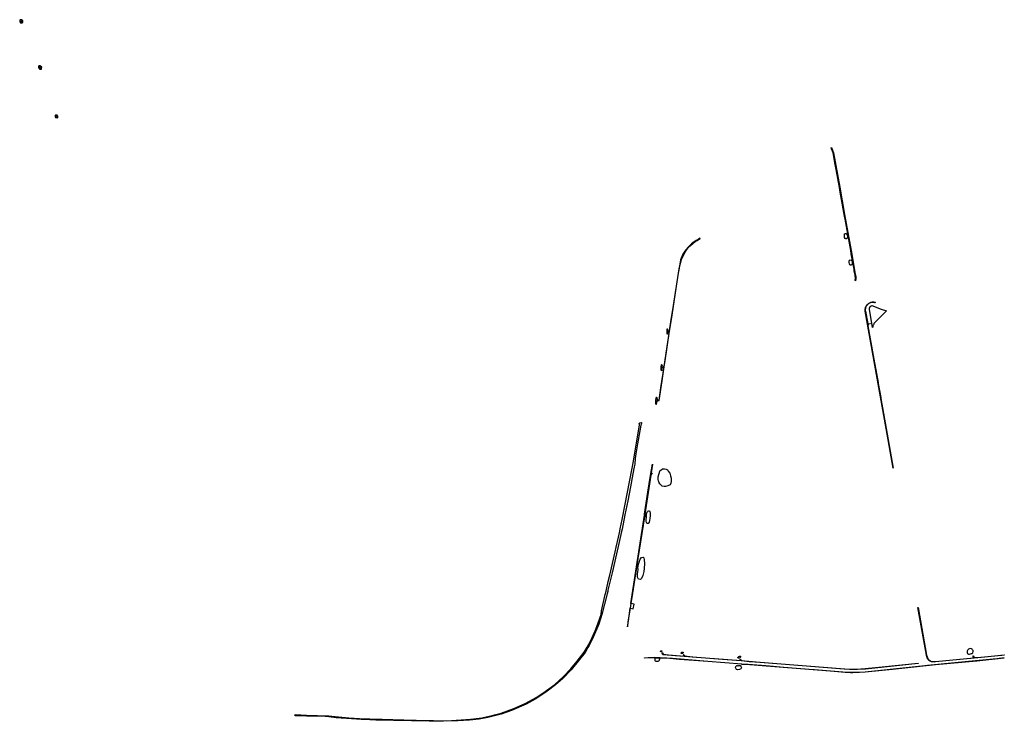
# Model space of a CAD drawing. Header units: metres. Extents: x 178255 to 187880, y 442506 to 446597.
# Tile 3 of 15: x 180670 to 182219, y 443040 to 444143. Entities that reach past the tile are written whole.
import ezdxf

# ---------------------------------------------------------------- set-up
doc = ezdxf.new("R2010")
doc.units = ezdxf.units.M

msp = doc.modelspace()

# ---------------------------------------------------------------- linework, layer by layer
at = {"layer": 'VLK_goot', "linetype": 'Continuous'}
for points in [[(181950.257, 443933.33), (181959.98, 443879.175), (181959.449, 443878.742), (181954.418, 443907.184), (181952.987, 443914.976), (181949.634, 443933.226), (181947.269, 443939.575), (181946.646, 443941.25), (181947.281, 443941.553), (181950.257, 443933.33)], [(181967.672, 443836.333), (181967.497, 443833.852), (181960.7, 443871.749), (181959.449, 443878.742), (181959.98, 443879.175), (181967.672, 443836.333)], [(181967.672, 443836.333), (181977.819, 443779.819), (181977.234, 443779.646), (181968.309, 443829.359), (181967.497, 443833.852), (181967.672, 443836.333)], [(181689.386, 443652.543), (181689.621, 443651.885), (181691.641, 443652.872), (181692.299, 443653.154), (181695.164, 443671.614), (181701.046, 443709.897), (181706.12, 443740.975), (181709.216, 443757.604), (181711.28, 443765.517), (181714.606, 443773.774), (181718.415, 443779.651), (181723.146, 443785.958), (181725.121, 443787.598), (181729.318, 443791.26), (181732.059, 443793.383), (181735.619, 443795.725), (181740.623, 443798.652), (181740.273, 443799.217), (181737.632, 443797.634), (181734.155, 443795.686), (181731.077, 443793.601), (181726.617, 443790.202), (181725.601, 443789.248), (181723.506, 443787.268), (181721.557, 443785.323), (181717.845, 443781.017), (181716.495, 443778.999), (181713.431, 443774.3), (181709.615, 443765.396), (181708.528, 443758.47), (181707.159, 443751.033), (181696.744, 443686.537), (181694.526, 443671.391), (181691.798, 443653.806), (181689.91, 443652.796), (181689.386, 443652.543)], [(181977.819, 443779.819), (181984.457, 443742.849), (181985.198, 443739.132), (181985.53, 443736.073), (181984.98, 443732.341), (181984.377, 443732.564), (181984.932, 443736.122), (181984.161, 443740.893), (181982.821, 443748.023), (181982.458, 443750.379), (181978.073, 443774.519), (181977.234, 443779.646), (181977.819, 443779.819)], [(182016.513, 443697.701), (182016.023, 443697.872), (182015.212, 443698.104), (182014.386, 443698.28), (182013.55, 443698.397), (182012.708, 443698.456), (182011.864, 443698.456), (182011.022, 443698.397), (182010.186, 443698.28), (182009.36, 443698.104), (182008.549, 443697.872), (182007.756, 443697.583), (182006.984, 443697.24), (182006.732, 443697.113), (182005.178, 443696.155), (182004.503, 443695.628), (182004.189, 443695.355), (182003.583, 443694.77), (182003.019, 443694.144), (182002.736, 443693.793), (182002.547, 443693.54), (182002.072, 443692.836), (182001.648, 443692.101), (182001.276, 443691.338), (182000.958, 443690.551), (182000.696, 443689.744), (182000.49, 443688.921), (182000.343, 443688.085), (182000.254, 443687.241), (182000.225, 443686.393), (182000.254, 443685.544), (182000.343, 443684.7), (182000.402, 443684.323), (182003.96, 443664.392), (182008.023, 443665.112), (182008.125, 443664.405), (182005.171, 443663.889), (182004.594, 443663.578), (182004.708, 443662.472), (182004.455, 443661.475), (182013.828, 443608.855), (182015.265, 443600.81), (182020.392, 443572.103), (182020.672, 443570.537), (182024.514, 443549.024), (182024.837, 443547.214), (182033.251, 443500.035), (182044.185, 443437.634), (182043.969, 443437.604), (182033.067, 443500.001), (182000.18, 443684.534), (182000.14, 443684.795), (182000.052, 443685.638), (182000.022, 443686.484), (182000.052, 443687.331), (182000.14, 443688.174), (182000.288, 443689.009), (182000.493, 443689.831), (182000.754, 443690.637), (182001.072, 443691.422), (182001.443, 443692.184), (182001.867, 443692.918), (182002.341, 443693.62), (182002.572, 443693.928), (182002.887, 443694.32), (182003.445, 443694.94), (182004.045, 443695.519), (182004.684, 443696.056), (182005.359, 443696.546), (182006.066, 443696.988), (182006.803, 443697.379), (182007.565, 443697.719), (182008.349, 443698.004), (182009.15, 443698.234), (182009.966, 443698.407), (182010.792, 443698.523), (182011.624, 443698.582), (182012.458, 443698.582), (182013.29, 443698.523), (182014.116, 443698.407), (182014.932, 443698.234), (182015.734, 443698.004), (182015.899, 443697.949), (182016.513, 443697.701)], [(181680.76, 443596.238), (181681.308, 443595.918), (181683.205, 443596.911), (181683.842, 443596.881), (181685.295, 443606.338), (181692.36, 443653.177), (181691.638, 443652.864), (181686.382, 443618.723), (181683.316, 443597.693), (181681.625, 443596.754), (181680.76, 443596.238)], [(181672.947, 443543.003), (181675.126, 443543.98), (181675.765, 443543.942), (181680.627, 443574.964), (181683.806, 443596.925), (181683.101, 443596.984), (181678.169, 443563.986), (181675.258, 443544.628), (181673.003, 443543.923), (181672.947, 443543.003)], [(181653.338, 443365.222), (181652.926, 443365.286), (181658.362, 443399.93), (181662.367, 443426.15), (181665.328, 443444.188), (181665.568, 443444.149), (181663.422, 443430.41), (181664.465, 443430.225), (181664.825, 443429.478), (181664.704, 443428.448), (181662.784, 443426.469), (181653.338, 443365.222)], [(181652.7, 443361.269), (181640.584, 443282.482), (181642.28, 443283.431), (181642.601, 443282.861), (181640.438, 443281.562), (181635.265, 443248.278), (181633.595, 443237.385), (181631.675, 443224.832), (181631.296, 443224.888), (181652.722, 443363.986), (181652.926, 443365.286), (181653.338, 443365.222), (181654.38, 443365.05), (181654.804, 443364.354), (181654.619, 443363.387), (181652.7, 443361.269)], [(181640.184, 443282.586), (181631.296, 443224.888), (181631.675, 443224.832), (181633.595, 443237.385), (181635.265, 443248.278), (181640.438, 443281.562), (181642.601, 443282.861), (181642.28, 443283.431), (181640.584, 443282.482), (181640.184, 443282.586)], [(181630.184, 443217.668), (181626.975, 443196.196), (181626.256, 443188.285), (181627.54, 443197.807), (181630.566, 443217.589), (181630.184, 443217.668)], [(181631.296, 443224.888), (181630.184, 443217.668), (181630.566, 443217.589), (181635.268, 443216.624), (181636.443, 443224.133), (181631.675, 443224.832), (181631.296, 443224.888)], [(182218.447, 443143.943), (182188.177, 443140.81), (182115.7, 443133.752), (182107.754, 443133.109), (182106.734, 443133.161), (182104.739, 443133.389), (182104.706, 443133.395), (182104.175, 443133.508), (182103.652, 443133.658), (182103.141, 443133.844), (182102.644, 443134.065), (182102.541, 443134.116), (182100.936, 443135.155), (182099.51, 443136.334), (182099.415, 443136.43), (182099.073, 443136.81), (182098.758, 443137.213), (182098.472, 443137.637), (182098.217, 443138.08), (182098.213, 443138.087), (182097.835, 443138.882), (182097.372, 443140.028), (182097.102, 443140.829), (182096.408, 443143.534), (182083.003, 443218.441), (182083.212, 443218.481), (182096.608, 443143.577), (182097.468, 443140.992), (182098.561, 443138.3), (182098.802, 443137.883), (182099.077, 443137.476), (182099.38, 443137.088), (182099.708, 443136.723), (182099.811, 443136.619), (182101.175, 443135.484), (182101.876, 443134.993), (182102.778, 443134.51), (182104.179, 443133.968), (182104.927, 443133.721), (182108.652, 443133.473), (182110.872, 443133.689), (182171.139, 443139.561), (182169.296, 443142.159), (182169.99, 443142.623), (182171.692, 443140.138), (182181.699, 443140.555), (182214.827, 443143.843), (182218.415, 443144.312), (182218.447, 443143.943)], [(181677.821, 443138.875), (181677.811, 443139.624), (181674.368, 443139.817), (181668.434, 443139.893), (181661.267, 443139.694), (181652.891, 443139.197), (181652.828, 443139.451), (181658.929, 443139.857), (181665.716, 443140.171), (181672.489, 443140.269), (181675.63, 443140.133), (181692.956, 443138.965), (181707.944, 443137.717), (181752.72, 443134.232), (181806.177, 443130.071), (181806.061, 443129.665), (181752.58, 443133.883), (181697.107, 443138.259), (181688.139, 443139.047), (181677.821, 443138.875)], [(181715.524, 443141.772), (181681.91, 443144.447), (181680.558, 443146.88), (181680.459, 443147.058), (181680.996, 443147.805), (181682.421, 443145.156), (181690.689, 443144.041), (181715.638, 443142.131), (181715.524, 443141.772)], [(181804.965, 443135.145), (181804.985, 443134.604), (181775.365, 443137.011), (181715.524, 443141.772), (181715.638, 443142.131), (181713.792, 443144.4), (181714.366, 443144.982), (181716.288, 443142.662), (181727.756, 443141.216), (181804.965, 443135.145)], [(182083.486, 443130.625), (182021.269, 443124.165), (182000, 443122.134), (181986.365, 443121.263), (181982.614, 443121.196), (181977.992, 443121.286), (181968.056, 443121.722), (181834.421, 443132.212), (181804.985, 443134.604), (181804.965, 443135.145), (181803.152, 443136.974), (181803.654, 443137.615), (181805.831, 443135.535), (181817.515, 443133.974), (181834.689, 443132.541), (181967.067, 443122.183), (181975.477, 443121.627), (181988.141, 443121.69), (182000, 443122.438), (182000.361, 443122.471), (182029.694, 443125.328), (182083.216, 443130.953), (182083.486, 443130.625)], [(182093.724, 443126.847), (182034.415, 443120.702), (182000, 443117.225), (181989.103, 443116.46), (181985.888, 443116.31), (181976.336, 443116.31), (181971.352, 443116.575), (181920.184, 443120.668), (181918.488, 443120.803), (181898.716, 443122.385), (181872.027, 443124.404), (181843.98, 443126.747), (181815.829, 443128.912), (181806.02, 443129.055), (181806.061, 443129.665), (181806.177, 443130.071), (181844.425, 443126.961), (181925.025, 443120.571), (181951.321, 443118.579), (181968.393, 443117.172), (181977.045, 443116.691), (181980.74, 443116.61), (181990.877, 443116.919), (182000, 443117.581), (182042.739, 443121.838), (182062.398, 443123.951), (182110.526, 443128.926), (182175.452, 443135.096), (182218.82, 443139.709), (182218.851, 443139.356), (182207.3, 443138.054), (182162.749, 443133.547), (182097.869, 443127.277), (182093.724, 443126.847)]]:
    msp.add_lwpolyline(points, dxfattribs=at)
at = {"layer": 'VLK_wadi', "linetype": 'Continuous'}
for points in [[(180670.519, 444142.082), (180670.476, 444141.97), (180670.393, 444141.714), (180670.328, 444141.454), (180670.282, 444141.19), (180670.254, 444140.923), (180670.244, 444140.654), (180670.254, 444140.386), (180670.281, 444140.122), (180670.328, 444139.856), (180670.394, 444139.595), (180670.477, 444139.338), (180670.578, 444139.088), (180670.758, 444138.734), (180670.839, 444138.633), (180670.983, 444138.474), (180671.136, 444138.325), (180671.3, 444138.188), (180671.473, 444138.062), (180671.655, 444137.948), (180671.844, 444137.848), (180672.039, 444137.761), (180672.24, 444137.688), (180672.446, 444137.629), (180672.655, 444137.584), (180672.867, 444137.555), (180673.08, 444137.54), (180673.294, 444137.54), (180673.508, 444137.555), (180673.72, 444137.584), (180673.929, 444137.629), (180674.078, 444137.67), (180674.279, 444137.812), (180674.414, 444137.925), (180674.541, 444138.048), (180674.659, 444138.179), (180674.768, 444138.318), (180674.867, 444138.465), (180674.955, 444138.617), (180675.032, 444138.776), (180675.098, 444138.94), (180675.153, 444139.108), (180675.196, 444139.279), (180675.226, 444139.453), (180675.245, 444139.628), (180675.251, 444139.805), (180675.245, 444139.981), (180675.226, 444140.157), (180675.196, 444140.33), (180675.153, 444140.502), (180675.098, 444140.669), (180675.032, 444140.833), (180674.955, 444140.992), (180674.867, 444141.145), (180674.768, 444141.291), (180674.716, 444141.36), (180674.615, 444141.486), (180674.464, 444141.655), (180674.301, 444141.812), (180674.127, 444141.958), (180673.944, 444142.091), (180673.751, 444142.211), (180673.551, 444142.317), (180673.344, 444142.41), (180673.131, 444142.487), (180672.913, 444142.55), (180672.692, 444142.597), (180672.467, 444142.628), (180672.241, 444142.644), (180672.014, 444142.644), (180671.788, 444142.628), (180671.564, 444142.597), (180671.342, 444142.55), (180671.124, 444142.487), (180670.911, 444142.41), (180670.775, 444142.351), (180670.519, 444142.082)], [(180672.462, 444138.691), (180672.364, 444138.719), (180672.267, 444138.754), (180672.174, 444138.796), (180672.083, 444138.844), (180671.997, 444138.898), (180671.914, 444138.958), (180671.835, 444139.024), (180671.762, 444139.095), (180671.693, 444139.172), (180671.63, 444139.252), (180671.573, 444139.337), (180671.522, 444139.426), (180671.477, 444139.518), (180671.438, 444139.613), (180671.407, 444139.71), (180671.382, 444139.809), (180671.364, 444139.91), (180671.359, 444139.952), (180672.846, 444140.93), (180672.926, 444140.861), (180673.046, 444140.745), (180673.158, 444140.621), (180673.26, 444140.49), (180673.353, 444140.352), (180673.437, 444140.208), (180673.51, 444140.058), (180673.572, 444139.904), (180673.623, 444139.745), (180673.664, 444139.584), (180673.693, 444139.42), (180673.709, 444139.269), (180673.711, 444139.229), (180673.681, 444139.059), (180673.6, 444138.916), (180673.469, 444138.803), (180673.462, 444138.799), (180673.367, 444138.754), (180673.27, 444138.719), (180673.172, 444138.691), (180673.072, 444138.67), (180672.97, 444138.656), (180672.868, 444138.648), (180672.766, 444138.648), (180672.664, 444138.656), (180672.462, 444138.691)], [(180705.188, 444068.313), (180705.001, 444068.583), (180704.688, 444068.802), (180704.035, 444069.21), (180703.355, 444069.572), (180702.651, 444069.885), (180701.927, 444070.149), (180701.464, 444070.288), (180701.222, 444070.294), (180701.172, 444070.282), (180700.9, 444070.194), (180700.769, 444070.136), (180700.522, 444069.993), (180700.406, 444069.909), (180700.296, 444069.817), (180700.193, 444069.717), (180700.098, 444069.611), (180700.01, 444069.498), (180699.93, 444069.38), (180699.869, 444069.276), (180699.809, 444069.059), (180699.847, 444068.116), (180699.922, 444067.677), (180700.015, 444067.304), (180700.133, 444066.939), (180700.277, 444066.583), (180700.446, 444066.238), (180700.638, 444065.905), (180700.773, 444065.699), (180700.885, 444065.582), (180701.027, 444065.481), (180701.238, 444065.349), (180701.457, 444065.233), (180701.684, 444065.132), (180701.917, 444065.047), (180702.155, 444064.979), (180702.398, 444064.927), (180702.643, 444064.893), (180702.891, 444064.875), (180703.139, 444064.875), (180703.386, 444064.893), (180703.632, 444064.927), (180703.875, 444064.979), (180704.113, 444065.047), (180704.346, 444065.132), (180704.482, 444065.19), (180704.685, 444065.359), (180705.188, 444068.313)], [(180703.747, 444066.493), (180703.594, 444066.211), (180703.576, 444066.195), (180703.507, 444066.136), (180703.434, 444066.083), (180703.357, 444066.035), (180703.277, 444065.993), (180703.194, 444065.956), (180703.109, 444065.925), (180703.022, 444065.9), (180702.933, 444065.881), (180702.843, 444065.868), (180702.753, 444065.862), (180702.662, 444065.862), (180702.572, 444065.868), (180702.482, 444065.881), (180702.394, 444065.9), (180702.307, 444065.925), (180702.222, 444065.956), (180702.139, 444065.993), (180702.059, 444066.035), (180701.982, 444066.083), (180701.909, 444066.136), (180701.839, 444066.195), (180701.774, 444066.258), (180701.713, 444066.325), (180701.689, 444066.355), (180701.442, 444066.624), (180701.394, 444066.688), (180701.318, 444066.8), (180701.25, 444066.918), (180701.191, 444067.039), (180701.14, 444067.165), (180701.098, 444067.294), (180701.065, 444067.425), (180701.042, 444067.559), (180701.028, 444067.694), (180701.023, 444067.829), (180701.028, 444067.964), (180701.042, 444068.099), (180701.065, 444068.233), (180701.098, 444068.364), (180701.14, 444068.493), (180701.191, 444068.619), (180701.25, 444068.74), (180701.318, 444068.858), (180701.394, 444068.97), (180701.477, 444069.077), (180701.568, 444069.178), (180701.665, 444069.272), (180701.769, 444069.359), (180701.81, 444069.39), (180701.857, 444069.42), (180702.02, 444069.48), (180702.194, 444069.48), (180702.368, 444069.417), (180702.523, 444069.335), (180702.671, 444069.242), (180702.812, 444069.14), (180702.946, 444069.027), (180703.072, 444068.906), (180703.189, 444068.776), (180703.297, 444068.638), (180703.395, 444068.493), (180703.482, 444068.342), (180703.559, 444068.185), (180703.624, 444068.022), (180703.649, 444067.951), (180703.721, 444067.675), (180703.759, 444067.457), (180703.782, 444067.236), (180703.79, 444067.015), (180703.782, 444066.793), (180703.759, 444066.573), (180703.747, 444066.493)], [(180726.69, 443988.84), (180730.037, 443988.638), (180730.12, 443988.845), (180730.189, 443989.057), (180730.243, 443989.273), (180730.282, 443989.492), (180730.305, 443989.714), (180730.313, 443989.936), (180730.305, 443990.159), (180730.282, 443990.38), (180730.243, 443990.6), (180730.189, 443990.816), (180730.12, 443991.028), (180730.037, 443991.234), (180729.939, 443991.434), (180729.828, 443991.627), (180729.703, 443991.812), (180729.566, 443991.987), (180729.417, 443992.153), (180729.257, 443992.308), (180729.086, 443992.451), (180728.942, 443992.557), (180728.75, 443992.637), (180728.698, 443992.647), (180728.441, 443992.683), (180727.923, 443992.701), (180727.664, 443992.683), (180727.408, 443992.647), (180727.154, 443992.593), (180726.905, 443992.521), (180726.661, 443992.432), (180726.42, 443992.325), (180726.151, 443991.986), (180726.139, 443991.932), (180726.089, 443991.645), (180726.058, 443991.356), (180726.048, 443991.064), (180726.058, 443990.773), (180726.089, 443990.483), (180726.139, 443990.196), (180726.21, 443989.914), (180726.3, 443989.637), (180726.409, 443989.367), (180726.537, 443989.105), (180726.69, 443988.84)], [(180728.796, 443991.715), (180728.933, 443991.661), (180729.066, 443991.549), (180729.153, 443991.399), (180729.222, 443991.185), (180729.278, 443990.96), (180729.318, 443990.733), (180729.343, 443990.502), (180729.351, 443990.271), (180729.343, 443990.04), (180729.318, 443989.809), (180729.278, 443989.581), (180729.222, 443989.357), (180729.198, 443989.276), (180729.191, 443989.257), (180729.104, 443989.106), (180728.971, 443988.994), (180728.85, 443988.944), (180727.995, 443988.898), (180727.823, 443988.959), (180727.689, 443989.071), (180727.62, 443989.179), (180727.574, 443989.279), (180727.446, 443989.595), (180727.341, 443989.919), (180727.259, 443990.25), (180727.199, 443990.586), (180727.164, 443990.925), (180727.152, 443991.266), (180727.152, 443991.306), (180727.608, 443991.8), (180728.796, 443991.715)], [(181967.379, 443803.489), (181967.673, 443805.912), (181968.994, 443806.645), (181970.242, 443806.425), (181971.343, 443805.251), (181972.15, 443802.682), (181972.297, 443800.774), (181971.856, 443799.453), (181971.196, 443798.205), (181969.655, 443798.205), (181968.333, 443798.866), (181967.6, 443800.113), (181967.379, 443803.489)], [(181974.884, 443761.233), (181974.769, 443762.953), (181975.228, 443764.673), (181976.26, 443765.017), (181977.751, 443764.788), (181978.783, 443763.526), (181979.471, 443761.691), (181979.7, 443758.824), (181978.554, 443756.76), (181976.833, 443756.76), (181976.145, 443757.334), (181975.113, 443758.71), (181974.884, 443761.233)], [(182033.335, 443685.03), (182032.115, 443683.65), (182015.615, 443667.165), (182015.005, 443666.484), (182014.407, 443665.72), (182013.865, 443664.915), (182013.379, 443664.075), (182012.954, 443663.203), (182012.591, 443662.303), (182012.291, 443661.38), (182012.056, 443660.439), (182011.888, 443659.483), (182011.8, 443658.7), (182006.7, 443687.555), (182006.678, 443687.795), (182006.665, 443688.167), (182006.678, 443688.538), (182006.717, 443688.907), (182006.781, 443689.273), (182006.871, 443689.634), (182006.986, 443689.987), (182007.125, 443690.331), (182007.288, 443690.665), (182007.473, 443690.987), (182007.681, 443691.295), (182007.91, 443691.588), (182008.158, 443691.864), (182008.426, 443692.122), (182008.71, 443692.361), (182009.011, 443692.579), (182009.326, 443692.776), (182009.654, 443692.95), (182009.993, 443693.101), (182010.342, 443693.229), (182010.41, 443693.25), (182025.08, 443687.695), (182033.335, 443685.03)], [(181688.663, 443648.616), (181689.151, 443648.992), (181689.527, 443650.42), (181689.915, 443652.925), (181689.841, 443654.32), (181689.548, 443655.934), (181689.034, 443656.155), (181688.3, 443656.008), (181688.08, 443654.98), (181688.08, 443654.173), (181688.006, 443653.439), (181688.006, 443652.852), (181687.933, 443652.411), (181687.933, 443650.577), (181687.933, 443650.21), (181687.933, 443649.549), (181688.227, 443648.962), (181688.373, 443648.742), (181688.663, 443648.616)], [(181678.684, 443593.044), (181678.684, 443592.48), (181678.984, 443591.578), (181679.961, 443591.353), (181680.525, 443591.879), (181680.75, 443592.63), (181680.675, 443593.833), (181680.713, 443596.012), (181680.901, 443596.952), (181681.089, 443598.042), (181680.863, 443599.47), (181680.45, 443599.883), (181679.811, 443600.221), (181679.36, 443599.507), (181679.097, 443598.493), (181678.872, 443597.29), (181678.646, 443594.81), (181678.684, 443593.044)], [(181670.33, 443543.641), (181670.109, 443540.852), (181670.254, 443539.382), (181670.615, 443538.276), (181671.24, 443538.156), (181671.871, 443538.43), (181672.531, 443540.705), (181672.981, 443543.187), (181673.132, 443545.892), (181672.825, 443548.264), (181672.539, 443548.834), (181672.091, 443548.998), (181671.651, 443549.072), (181671.284, 443548.852), (181671.137, 443548.631), (181670.88, 443547.92), (181670.843, 443547.237), (181670.663, 443546.068), (181670.423, 443544.769), (181670.302, 443543.928), (181670.33, 443543.641)], [(181675.551, 443427.81), (181676.353, 443430.677), (181677.041, 443433.315), (181678.418, 443434.461), (181681.055, 443436.526), (181684.381, 443436.526), (181687.133, 443435.952), (181689.083, 443435.149), (181690.344, 443432.741), (181692.982, 443430.104), (181693.67, 443425.86), (181694.931, 443422.076), (181694.931, 443416.915), (181694.473, 443413.934), (181693.211, 443411.411), (181689.427, 443409.92), (181686.216, 443408.888), (181684.037, 443408.659), (181680.597, 443409.576), (181679.22, 443411.067), (181676.927, 443412.902), (181676.124, 443414.622), (181675.207, 443417.604), (181674.633, 443419.897), (181674.519, 443422.42), (181674.633, 443424.255), (181675.551, 443427.81)], [(181656.29, 443360.592), (181656.151, 443362.608), (181656.336, 443365.763), (181656.936, 443368.488), (181657.521, 443369.411), (181658.278, 443370.158), (181659.706, 443370.609), (181660.758, 443370.384), (181661.246, 443369.595), (181661.622, 443366.927), (181661.622, 443363.244), (181661.434, 443358.81), (181660.608, 443355.39), (181660.119, 443352.722), (181658.804, 443350.693), (181657.714, 443350.58), (181656.662, 443351.181), (181656.173, 443352.196), (181655.497, 443354.225), (181655.61, 443357.231), (181656.29, 443360.592)], [(181642.601, 443282.861), (181642.28, 443283.431), (181645.257, 443291.548), (181646.285, 443294.63), (181648.477, 443297.519), (181650.72, 443297.782), (181651.941, 443296.874), (181652.47, 443293.468), (181652.785, 443287.69), (181652.67, 443280.236), (181651.982, 443275.075), (181650.491, 443269.227), (181648.418, 443264.228), (181646.716, 443262.584), (181643.662, 443263.053), (181642.195, 443266.107), (181642.195, 443271.508), (181642.958, 443277.908), (181642.601, 443282.861)], [(181678.714, 443150.501), (181679.022, 443150.732), (181679.503, 443150.803), (181679.798, 443150.741), (181680.022, 443150.482), (181680.138, 443150.039), (181680.003, 443149.558), (181679.676, 443149.347), (181679.272, 443149.097), (181678.887, 443149.097), (181678.502, 443149.27), (181678.348, 443149.462), (181678.31, 443149.809), (181678.348, 443150.059), (181678.714, 443150.501)], [(182165.533, 443145.857), (182167.093, 443146.224), (182168.377, 443146.591), (182169.386, 443147.6), (182169.753, 443149.435), (182170.028, 443150.994), (182168.744, 443152.003), (182168.377, 443153.196), (182167.184, 443153.655), (182165.625, 443154.205), (182163.973, 443153.655), (182162.781, 443153.013), (182161.588, 443152.095), (182161.129, 443151.086), (182160.579, 443149.985), (182160.212, 443148.792), (182160.579, 443147.692), (182160.946, 443146.315), (182161.68, 443145.857), (182162.506, 443145.306), (182164.249, 443145.398), (182165.533, 443145.857)], [(181669.748, 443138.54), (181670.328, 443139.045), (181671.238, 443139.348), (181671.945, 443139.424), (181672.526, 443139.45), (181673.611, 443139.475), (181674.369, 443139.475), (181674.849, 443139.323), (181675.354, 443139.172), (181675.935, 443138.515), (181676.288, 443137.909), (181676.288, 443136.924), (181676.162, 443136.343), (181675.985, 443135.636), (181675.556, 443134.828), (181674.874, 443134.222), (181674.091, 443133.919), (181673.536, 443133.767), (181672.601, 443133.793), (181671.692, 443133.767), (181671.162, 443133.919), (181670.505, 443134.197), (181670.126, 443134.449), (181669.899, 443134.904), (181669.647, 443135.434), (181669.571, 443136.015), (181669.495, 443136.621), (181669.495, 443137.303), (181669.571, 443137.707), (181669.647, 443138.136), (181669.748, 443138.54)], [(181711.857, 443148.297), (181712.75, 443148.579), (181713.287, 443148.554), (181713.633, 443148.342), (181713.845, 443147.938), (181713.96, 443147.688), (181713.825, 443147.169), (181713.402, 443146.745), (181712.786, 443146.38), (181711.863, 443146.284), (181711.112, 443146.361), (181710.766, 443146.572), (181710.478, 443147.188), (181710.683, 443147.686), (181711.2, 443147.968), (181711.857, 443148.297)], [(181800.664, 443141.282), (181801.51, 443141.799), (181802.543, 443142.222), (181803.201, 443142.222), (181803.717, 443142.034), (181803.928, 443141.552), (181803.88, 443140.758), (181803.543, 443140.181), (181803.135, 443139.58), (181802.245, 443139.051), (181801.475, 443138.81), (181800.537, 443138.882), (181799.888, 443139.339), (181799.671, 443140.013), (181800.176, 443140.83), (181800.664, 443141.282)], [(181801.172, 443127.533), (181802.149, 443127.533), (181803.352, 443127.383), (181804.366, 443126.894), (181804.704, 443126.143), (181805.193, 443124.677), (181805.268, 443123.775), (181805.005, 443123.024), (181804.479, 443122.197), (181802.562, 443121.408), (181799.218, 443120.732), (181797.865, 443121.408), (181797.076, 443122.347), (181796.475, 443123.249), (181796.174, 443124.452), (181796.174, 443125.128), (181796.362, 443125.805), (181796.475, 443126.18), (181797.151, 443126.744), (181797.79, 443127.157), (181798.354, 443127.383), (181798.88, 443127.533), (181799.481, 443127.233), (181800.308, 443127.157), (181801.172, 443127.533)]]:
    msp.add_lwpolyline(points, dxfattribs=at)
at = {"layer": 'VLK_watergang', "linetype": 'Continuous'}
msp.add_lwpolyline([(181138.443, 443049.174), (181156.45, 443048.145), (181166.251, 443047.158), (181187.884, 443045.246), (181212.886, 443043.664), (181221.197, 443043.462), (181240.54, 443042.993), (181274.624, 443042.011), (181313.139, 443041.108), (181321.164, 443041.014), (181341.825, 443040.771), (181379.176, 443042.956), (181397.107, 443045.373), (181413.152, 443048.912), (181416.927, 443049.857), (181427.391, 443052.475), (181447.189, 443059.737), (181465.437, 443067.903), (181482.73, 443077.238), (181496.619, 443086.409), (181498.999, 443088.192), (181511.888, 443097.848), (181524.762, 443109.57), (181536.892, 443122.063), (181546.991, 443134.22), (181557.942, 443148.23), (181562.629, 443156.391), (181568.085, 443165.892), (181575.249, 443182.098), (181580.032, 443194.406), (181584.539, 443207.874), (181585.43, 443213.348), (181591.323, 443238.933), (181592.505, 443244.305), (181595.836, 443259.443), (181598.479, 443269.496), (181607.019, 443306.076), (181608.479, 443313.491), (181611.991, 443329.115), (181614.098, 443338.49), (181614.862, 443342.295), (181617.85, 443357.171), (181622.206, 443378.268), (181633.597, 443437.682), (181634.044, 443440.13), (181636.16, 443451.71), (181644.89, 443505.605), (181644.884, 443505.935), (181644.871, 443506.684), (181644.754, 443507.577), (181644.779, 443507.99), (181645.777, 443509.156), (181647.577, 443509.441), (181648.033, 443509.275), (181648.458, 443508.986), (181648.563, 443508.672), (181648.446, 443507.994), (181647.799, 443506.558), (181647.209, 443505.555), (181642.956, 443481.732), (181641.705, 443475.784), (181639.574, 443460.445), (181638.416, 443452.667), (181637.56, 443444.107), (181636.678, 443439.68), (181634.479, 443428.638), (181630.826, 443408.151), (181626.55, 443386.536), (181622.034, 443364.589), (181617.593, 443341.76), (181616.878, 443338.087), (181611.727, 443314.647), (181602.023, 443273.092), (181599.718, 443262.824), (181595.486, 443245.991), (181595.025, 443243.883), (181594.204, 443240.129), (181585.994, 443207.51), (181581.139, 443192.305), (181572.9, 443172.885), (181565.943, 443158.884), (181563.975, 443155.565), (181559.523, 443148.054), (181548.876, 443134.096), (181537.685, 443120.674), (181524.381, 443107.304), (181513.138, 443097.206), (181499.719, 443087.28), (181495.965, 443084.504), (181481.213, 443074.743), (181466.806, 443066.81), (181443.925, 443056.884), (181427.579, 443050.981), (181417.183, 443048.471), (181406.343, 443045.854), (181392.792, 443043.319), (181377.616, 443041.603), (181359.402, 443040.416), (181336.849, 443039.81), (181321.138, 443039.809), (181314.192, 443039.808), (181230.606, 443041.748), (181221.166, 443042.035), (181207.346, 443042.456), (181192.189, 443043.73), (181167.817, 443045.41), (181156.493, 443046.664), (181150.495, 443047.185), (181121.276, 443047.959), (181103.631, 443048.427), (181103.678, 443050.243), (181121.314, 443049.701), (181138.443, 443049.174)], dxfattribs=at)

doc.saveas('drawing.dxf')
